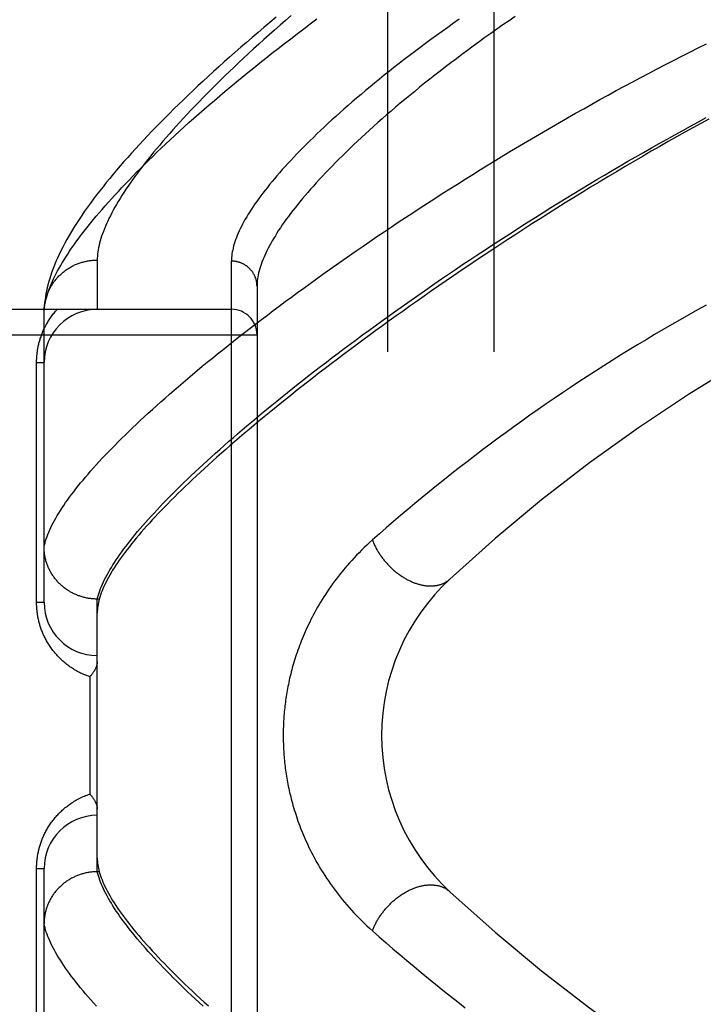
# Model space of a CAD drawing. Header units: inches. Extents: x 0 to 212, y 0 to 138.
# Tile 98 of 256: x 88.372 to 89.174, y 58.849 to 60.005. Entities that reach past the tile are written whole.
import ezdxf

# ---------------------------------------------------------------- set-up
doc = ezdxf.new("R2010")
doc.units = ezdxf.units.IN
doc.header["$LTSCALE"] = 11.6875
doc.header["$MEASUREMENT"] = 0
doc.linetypes.add('HIDDEN', pattern=[0.2, 0.1, -0.1])
doc.layers.add('RIGHTHAND_DOOR_ASSEMBLY', color=7, linetype='CONTINUOUS')
doc.layers.add('SUBPANEL', color=7, linetype='CONTINUOUS')

msp = doc.modelspace()

# ---------------------------------------------------------------- linework, layer by layer
at = {"layer": 'RIGHTHAND_DOOR_ASSEMBLY', "color": 8, "linetype": 'HIDDEN'}
for p, q in [((88.4628, 59.7225), (88.4628, 59.6647)), ((88.6203, 58.6081), (88.6203, 59.7212)), ((88.6503, 59.6919), (88.6503, 58.6375)), ((87.5583, 59.6647), (88.6203, 59.6647)), ((88.4003, 59.6613), (88.4003, 59.6637)), ((88.4003, 59.3209), (88.4003, 59.6613)), ((87.5583, 59.6347), (88.6503, 59.6347)), ((88.3915, 59.6022), (88.4003, 59.6022)), ((88.3915, 59.3209), (88.3915, 59.6022)), ((88.4628, 59.3247), (88.4616, 59.3247)), ((88.4651, 59.3247), (88.4628, 59.3247)), ((88.4628, 59.0046), (88.4628, 59.3247)), ((88.4658, 59.327), (88.4651, 59.3247)), ((88.3915, 59.3209), (88.4003, 59.3209)), ((88.454, 59.2334), (88.454, 59.0959)), ((88.3915, 59.0084), (88.4003, 59.0084)), ((88.3915, 58.7272), (88.3915, 59.0084)), ((88.4003, 58.6681), (88.4003, 59.0084)), ((88.4628, 59.0046), (88.4616, 59.0046)), ((88.4651, 59.0046), (88.4628, 59.0046))]:
    msp.add_line(p, q, dxfattribs=at)
for points in [[(88.6726, 60.0074), (88.6655, 60.0014), (88.6584, 59.9955), (88.6515, 59.9896), (88.6446, 59.9838), (88.6378, 59.978), (88.6311, 59.9722), (88.6245, 59.9664), (88.618, 59.9607), (88.6116, 59.955), (88.6053, 59.9493), (88.5991, 59.9437), (88.593, 59.9381), (88.587, 59.9325), (88.581, 59.927), (88.5752, 59.9215), (88.5694, 59.916), (88.5638, 59.9106), (88.5582, 59.9052), (88.5527, 59.8999), (88.5474, 59.8945), (88.5421, 59.8892), (88.5369, 59.884), (88.5317, 59.8788), (88.5267, 59.8736), (88.5218, 59.8684), (88.517, 59.8633), (88.5122, 59.8582), (88.5075, 59.8531), (88.503, 59.8481), (88.4985, 59.843), (88.4941, 59.8381), (88.4897, 59.8331), (88.4855, 59.8281), (88.4814, 59.8232), (88.4773, 59.8183), (88.4733, 59.8135), (88.4695, 59.8086), (88.4657, 59.8038), (88.4619, 59.799), (88.4583, 59.7942), (88.4548, 59.7894), (88.4513, 59.7846), (88.4479, 59.7798), (88.4446, 59.7749), (88.4414, 59.7701), (88.4383, 59.7654), (88.4353, 59.7606), (88.4324, 59.7559), (88.4297, 59.7513), (88.427, 59.7467), (88.4246, 59.7422), (88.4222, 59.7377), (88.42, 59.7333), (88.4179, 59.7291), (88.416, 59.7248), (88.4142, 59.7207), (88.4125, 59.7166), (88.4109, 59.7126), (88.4095, 59.7087), (88.4082, 59.7048), (88.407, 59.701), (88.4059, 59.6973), (88.4049, 59.6936), (88.404, 59.69), (88.4032, 59.6864), (88.4025, 59.6829), (88.4019, 59.6795), (88.4014, 59.6762), (88.401, 59.6729), (88.4007, 59.6697), (88.4005, 59.6666), (88.4003, 59.6637)], [(88.4003, 59.6613), (88.4004, 59.6636), (88.4006, 59.6659), (88.4009, 59.6683), (88.4013, 59.6707), (88.4018, 59.6732), (88.4024, 59.6758), (88.4031, 59.6783), (88.4038, 59.6809), (88.4046, 59.6836), (88.4056, 59.6863), (88.4066, 59.6891), (88.4077, 59.6919), (88.4089, 59.6948), (88.4102, 59.6977), (88.4115, 59.7006), (88.413, 59.7036), (88.4146, 59.7067), (88.4162, 59.7098), (88.4179, 59.7129), (88.4198, 59.7161), (88.4217, 59.7194), (88.4237, 59.7227), (88.4258, 59.726), (88.428, 59.7294), (88.4303, 59.7328), (88.4326, 59.7363), (88.4351, 59.7399), (88.4377, 59.7435), (88.4403, 59.7471), (88.4431, 59.7508), (88.4459, 59.7545), (88.4489, 59.7583), (88.4519, 59.7621), (88.455, 59.766), (88.4582, 59.7699), (88.4616, 59.7739), (88.465, 59.7779), (88.4685, 59.782), (88.4721, 59.7862), (88.4758, 59.7903), (88.4796, 59.7945), (88.4835, 59.7988), (88.4875, 59.8031), (88.4916, 59.8075), (88.4957, 59.8119), (88.5, 59.8164), (88.5044, 59.8209), (88.5089, 59.8255), (88.5135, 59.8301), (88.5182, 59.8347), (88.5229, 59.8394), (88.5278, 59.8442), (88.5328, 59.849), (88.5379, 59.8538), (88.5431, 59.8587), (88.5483, 59.8636), (88.5537, 59.8686), (88.5592, 59.8736), (88.5648, 59.8787), (88.5704, 59.8838), (88.5762, 59.8889), (88.5821, 59.8941), (88.5881, 59.8994), (88.5942, 59.9046), (88.6004, 59.9099), (88.6067, 59.9153), (88.613, 59.9207), (88.6195, 59.9261), (88.6261, 59.9316), (88.6328, 59.9371), (88.6396, 59.9426), (88.6465, 59.9482), (88.6534, 59.9538), (88.6605, 59.9595), (88.6677, 59.9651), (88.675, 59.9708), (88.6824, 59.9766), (88.6898, 59.9823), (88.6974, 59.9881), (88.7051, 59.9939), (88.7128, 59.9998), (88.7207, 60.0057)], [(88.6904, 60.0094), (88.6838, 60.0037), (88.6773, 59.998), (88.6709, 59.9924), (88.6646, 59.9868), (88.6584, 59.9813), (88.6523, 59.9758), (88.6463, 59.9703), (88.6404, 59.9649), (88.6346, 59.9595), (88.6289, 59.9542), (88.6233, 59.9489), (88.6178, 59.9437), (88.6124, 59.9385), (88.6071, 59.9333), (88.6019, 59.9282), (88.5968, 59.9232), (88.5919, 59.9181), (88.587, 59.9132), (88.5822, 59.9083), (88.5775, 59.9034), (88.5729, 59.8986), (88.5684, 59.8938), (88.564, 59.8891), (88.5597, 59.8845), (88.5555, 59.8798), (88.5514, 59.8753), (88.5474, 59.8708), (88.5435, 59.8663), (88.5397, 59.8619), (88.536, 59.8575), (88.5324, 59.8532), (88.5289, 59.849), (88.5255, 59.8447), (88.5222, 59.8406), (88.5189, 59.8365), (88.5158, 59.8324), (88.5127, 59.8284), (88.5098, 59.8245), (88.5069, 59.8206), (88.5042, 59.8167), (88.5015, 59.8129), (88.4989, 59.8092), (88.4964, 59.8055), (88.494, 59.8018), (88.4917, 59.7983), (88.4895, 59.7947), (88.4874, 59.7912), (88.4854, 59.7878), (88.4834, 59.7844), (88.4816, 59.7811), (88.4798, 59.7778), (88.4781, 59.7745), (88.4765, 59.7714), (88.475, 59.7682), (88.4736, 59.7651), (88.4723, 59.7621), (88.4711, 59.7591), (88.4699, 59.7562), (88.4688, 59.7533), (88.4679, 59.7505), (88.467, 59.7477), (88.4662, 59.7449), (88.4655, 59.7422), (88.4648, 59.7396), (88.4643, 59.737), (88.4638, 59.7345), (88.4634, 59.732), (88.4631, 59.7295), (88.4629, 59.7271), (88.4628, 59.7248), (88.4628, 59.7225)], [(88.8878, 60.0052), (88.881, 60.0004), (88.8742, 59.9956), (88.8675, 59.9908), (88.8609, 59.986), (88.8543, 59.9812), (88.8479, 59.9765), (88.8415, 59.9717), (88.8353, 59.967), (88.8291, 59.9623), (88.823, 59.9577), (88.817, 59.953), (88.8111, 59.9484), (88.8053, 59.9438), (88.7996, 59.9393), (88.794, 59.9347), (88.7884, 59.9302), (88.783, 59.9258), (88.7776, 59.9213), (88.7724, 59.9169), (88.7672, 59.9125), (88.7621, 59.9082), (88.7572, 59.9038), (88.7523, 59.8996), (88.7475, 59.8953), (88.7428, 59.8911), (88.7382, 59.8869), (88.7336, 59.8827), (88.7292, 59.8786), (88.7249, 59.8746), (88.7206, 59.8705), (88.7165, 59.8665), (88.7124, 59.8625), (88.7085, 59.8586), (88.7046, 59.8547), (88.7008, 59.8509), (88.6971, 59.8471), (88.6935, 59.8433), (88.69, 59.8395), (88.6866, 59.8359), (88.6832, 59.8322), (88.68, 59.8286), (88.6768, 59.825), (88.6737, 59.8215), (88.6708, 59.818), (88.6679, 59.8145), (88.6651, 59.8111), (88.6624, 59.8077), (88.6597, 59.8044), (88.6572, 59.8011), (88.6547, 59.7978), (88.6524, 59.7946), (88.6501, 59.7914), (88.6479, 59.7883), (88.6458, 59.7852), (88.6438, 59.7822), (88.6418, 59.7792), (88.64, 59.7762), (88.6382, 59.7733), (88.6365, 59.7704), (88.6349, 59.7676), (88.6334, 59.7648), (88.632, 59.762), (88.6306, 59.7593), (88.6294, 59.7566), (88.6282, 59.754), (88.6271, 59.7514), (88.6261, 59.7488), (88.6251, 59.7463), (88.6243, 59.7438), (88.6235, 59.7414), (88.6228, 59.739), (88.6222, 59.7366), (88.6217, 59.7343), (88.6213, 59.732), (88.6209, 59.7298), (88.6206, 59.7276), (88.6204, 59.7254), (88.6203, 59.7233), (88.6203, 59.7212)], [(88.9534, 60.0083), (88.9462, 60.0033), (88.939, 59.9984), (88.9319, 59.9934), (88.9248, 59.9884), (88.9179, 59.9835), (88.911, 59.9785), (88.9042, 59.9736), (88.8975, 59.9686), (88.8909, 59.9637), (88.8844, 59.9588), (88.878, 59.954), (88.8716, 59.9491), (88.8653, 59.9443), (88.8592, 59.9395), (88.8531, 59.9347), (88.8471, 59.9299), (88.8412, 59.9252), (88.8354, 59.9205), (88.8297, 59.9158), (88.824, 59.9111), (88.8185, 59.9065), (88.813, 59.9019), (88.8077, 59.8973), (88.8024, 59.8928), (88.7972, 59.8883), (88.7922, 59.8838), (88.7872, 59.8793), (88.7823, 59.8749), (88.7775, 59.8705), (88.7728, 59.8662), (88.7682, 59.8619), (88.7636, 59.8576), (88.7592, 59.8534), (88.7549, 59.8492), (88.7506, 59.845), (88.7465, 59.8409), (88.7424, 59.8368), (88.7384, 59.8328), (88.7345, 59.8288), (88.7307, 59.8248), (88.727, 59.8209), (88.7234, 59.817), (88.7199, 59.8132), (88.7165, 59.8094), (88.7132, 59.8056), (88.7099, 59.8019), (88.7067, 59.7982), (88.7037, 59.7946), (88.7007, 59.791), (88.6978, 59.7874), (88.695, 59.7839), (88.6923, 59.7805), (88.6897, 59.777), (88.6871, 59.7736), (88.6847, 59.7703), (88.6823, 59.767), (88.68, 59.7637), (88.6778, 59.7605), (88.6757, 59.7574), (88.6737, 59.7542), (88.6718, 59.7511), (88.6699, 59.7481), (88.6682, 59.7451), (88.6665, 59.7421), (88.6649, 59.7392), (88.6634, 59.7364), (88.6619, 59.7335), (88.6606, 59.7307), (88.6593, 59.728), (88.6582, 59.7253), (88.6571, 59.7226), (88.6561, 59.72), (88.6551, 59.7174), (88.6543, 59.7149), (88.6535, 59.7124), (88.6528, 59.71), (88.6522, 59.7075), (88.6517, 59.7052), (88.6513, 59.7029), (88.6509, 59.7006), (88.6506, 59.6983), (88.6504, 59.6961), (88.6503, 59.694), (88.6503, 59.6919)], [(88.4003, 59.3859), (88.4008, 59.3882), (88.4014, 59.3906), (88.4021, 59.393), (88.4029, 59.3955), (88.4038, 59.398), (88.4048, 59.4006), (88.4058, 59.4032), (88.407, 59.4058), (88.4082, 59.4085), (88.4095, 59.4112), (88.411, 59.414), (88.4125, 59.4168), (88.4141, 59.4197), (88.4158, 59.4226), (88.4176, 59.4255), (88.4194, 59.4285), (88.4214, 59.4316), (88.4234, 59.4346), (88.4256, 59.4378), (88.4278, 59.4409), (88.4301, 59.4441), (88.4326, 59.4474), (88.4351, 59.4507), (88.4377, 59.454), (88.4404, 59.4574), (88.4431, 59.4609), (88.446, 59.4643), (88.449, 59.4679), (88.452, 59.4714), (88.4552, 59.475), (88.4584, 59.4787), (88.4617, 59.4824), (88.4651, 59.4861), (88.4686, 59.4899), (88.4722, 59.4937), (88.4759, 59.4976), (88.4797, 59.5015), (88.4836, 59.5054), (88.4876, 59.5094), (88.4916, 59.5134), (88.4958, 59.5175), (88.5, 59.5216), (88.5043, 59.5258), (88.5088, 59.53), (88.5133, 59.5342), (88.5179, 59.5385), (88.5226, 59.5428), (88.5274, 59.5472), (88.5322, 59.5516), (88.5372, 59.556), (88.5423, 59.5605), (88.5474, 59.5651), (88.5527, 59.5696), (88.558, 59.5742), (88.5634, 59.5789), (88.5689, 59.5835), (88.5745, 59.5883), (88.5802, 59.593), (88.586, 59.5978), (88.5919, 59.6026), (88.5979, 59.6075), (88.6039, 59.6124), (88.6101, 59.6173), (88.6163, 59.6223), (88.6226, 59.6273), (88.629, 59.6323), (88.6355, 59.6374), (88.6421, 59.6425), (88.6488, 59.6476), (88.6555, 59.6528), (88.6624, 59.658), (88.6693, 59.6632), (88.6763, 59.6685), (88.6834, 59.6737), (88.6906, 59.679), (88.6978, 59.6844), (88.7052, 59.6897), (88.7126, 59.6951), (88.7201, 59.7005), (88.7277, 59.7059), (88.7353, 59.7114), (88.7431, 59.7168), (88.7509, 59.7223), (88.7588, 59.7278), (88.7667, 59.7334), (88.7748, 59.7389), (88.7829, 59.7444), (88.7911, 59.75), (88.7994, 59.7556), (88.8077, 59.7612), (88.8161, 59.7668), (88.8245, 59.7724), (88.8331, 59.778), (88.8417, 59.7836), (88.8503, 59.7892), (88.859, 59.7949), (88.8678, 59.8005), (88.8766, 59.8061), (88.8855, 59.8117), (88.8945, 59.8174), (88.9035, 59.823), (88.9125, 59.8286), (88.9216, 59.8342), (88.9308, 59.8398), (88.94, 59.8454), (88.9492, 59.8509), (88.9584, 59.8565), (88.9678, 59.862), (88.9771, 59.8675), (88.9865, 59.873), (88.9959, 59.8785), (89.0053, 59.8839), (89.0148, 59.8893), (89.0243, 59.8947), (89.0338, 59.9001), (89.0434, 59.9055), (89.0529, 59.9108), (89.0625, 59.916), (89.0721, 59.9213), (89.0817, 59.9265), (89.0913, 59.9316), (89.1009, 59.9367), (89.1105, 59.9418), (89.1201, 59.9469), (89.1298, 59.9519), (89.1394, 59.9568), (89.149, 59.9617), (89.1586, 59.9666), (89.1682, 59.9714), (89.1778, 59.9761)], [(88.4628, 59.3247), (88.4634, 59.3271), (88.4641, 59.3295), (88.4648, 59.3319), (88.4657, 59.3344), (88.4667, 59.3369), (88.4677, 59.3395), (88.4689, 59.3422), (88.4701, 59.3448), (88.4714, 59.3475), (88.4728, 59.3503), (88.4743, 59.3531), (88.4759, 59.3559), (88.4775, 59.3588), (88.4793, 59.3617), (88.4811, 59.3647), (88.4831, 59.3677), (88.4851, 59.3708), (88.4872, 59.3739), (88.4894, 59.377), (88.4917, 59.3802), (88.494, 59.3835), (88.4965, 59.3867), (88.499, 59.39), (88.5017, 59.3934), (88.5044, 59.3968), (88.5072, 59.4003), (88.5101, 59.4038), (88.5131, 59.4073), (88.5162, 59.4109), (88.5194, 59.4145), (88.5226, 59.4182), (88.526, 59.4219), (88.5294, 59.4256), (88.533, 59.4294), (88.5366, 59.4333), (88.5403, 59.4371), (88.5441, 59.4411), (88.548, 59.445), (88.5519, 59.449), (88.556, 59.4531), (88.5601, 59.4572), (88.5644, 59.4613), (88.5687, 59.4655), (88.5731, 59.4697), (88.5776, 59.4739), (88.5822, 59.4782), (88.5869, 59.4825), (88.5916, 59.4869), (88.5965, 59.4913), (88.6014, 59.4958), (88.6065, 59.5003), (88.6116, 59.5048), (88.6168, 59.5094), (88.6221, 59.514), (88.6274, 59.5186), (88.6329, 59.5233), (88.6385, 59.528), (88.6441, 59.5328), (88.6498, 59.5375), (88.6556, 59.5424), (88.6615, 59.5472), (88.6675, 59.5521), (88.6735, 59.557), (88.6797, 59.562), (88.6859, 59.567), (88.6922, 59.572), (88.6986, 59.5771), (88.7051, 59.5822), (88.7116, 59.5873), (88.7183, 59.5924), (88.725, 59.5976), (88.7318, 59.6028), (88.7387, 59.6081), (88.7456, 59.6133), (88.7527, 59.6186), (88.7598, 59.6239), (88.767, 59.6292), (88.7742, 59.6346), (88.7816, 59.64), (88.789, 59.6454), (88.7965, 59.6508), (88.8041, 59.6563), (88.8117, 59.6617), (88.8194, 59.6672), (88.8272, 59.6727), (88.835, 59.6782), (88.8429, 59.6837), (88.8509, 59.6893), (88.8589, 59.6948), (88.867, 59.7004), (88.8752, 59.7059), (88.8834, 59.7115), (88.8917, 59.7171), (88.9001, 59.7227), (88.9085, 59.7283), (88.9169, 59.7338), (88.9254, 59.7394), (88.934, 59.745), (88.9426, 59.7506), (88.9513, 59.7562), (88.96, 59.7618), (88.9688, 59.7673), (88.9776, 59.7729), (88.9864, 59.7785), (88.9953, 59.784), (89.0042, 59.7895), (89.0131, 59.795), (89.0221, 59.8005), (89.0311, 59.806), (89.0402, 59.8114), (89.0492, 59.8169), (89.0583, 59.8223), (89.0674, 59.8277), (89.0766, 59.833), (89.0857, 59.8384), (89.0949, 59.8437), (89.1041, 59.8489), (89.1133, 59.8542), (89.1225, 59.8594), (89.1317, 59.8645), (89.1409, 59.8696), (89.1501, 59.8747), (89.1593, 59.8798), (89.1685, 59.8848), (89.1777, 59.8897)], [(89.1808, 59.888), (89.1715, 59.8829), (89.1621, 59.8778), (89.1526, 59.8725), (89.1429, 59.867), (89.1331, 59.8615), (89.1232, 59.8558), (89.1131, 59.8501), (89.103, 59.8442), (89.0928, 59.8383), (89.0826, 59.8323), (89.0723, 59.8262), (89.0621, 59.8201), (89.052, 59.814), (89.0419, 59.8079), (89.0319, 59.8017), (89.0219, 59.7956), (89.012, 59.7895), (89.0022, 59.7833), (88.9924, 59.7772), (88.9827, 59.771), (88.9731, 59.7649), (88.9635, 59.7588), (88.9541, 59.7526), (88.9447, 59.7465), (88.9353, 59.7404), (88.9261, 59.7343), (88.9169, 59.7283), (88.9079, 59.7222), (88.8989, 59.7161), (88.8899, 59.7101), (88.8811, 59.7041), (88.8724, 59.6981), (88.8637, 59.6922), (88.8551, 59.6862), (88.8467, 59.6803), (88.8383, 59.6744), (88.83, 59.6686), (88.8218, 59.6627), (88.8136, 59.6569), (88.8056, 59.6512), (88.7977, 59.6454), (88.7898, 59.6397), (88.7821, 59.6341), (88.7744, 59.6284), (88.7668, 59.6228), (88.7594, 59.6172), (88.752, 59.6117), (88.7447, 59.6062), (88.7375, 59.6008), (88.7304, 59.5954), (88.7234, 59.59), (88.7165, 59.5846), (88.7097, 59.5793), (88.703, 59.5741), (88.6963, 59.5689), (88.6898, 59.5637), (88.6834, 59.5585), (88.677, 59.5534), (88.6708, 59.5484), (88.6647, 59.5434), (88.6586, 59.5384), (88.6526, 59.5335), (88.6468, 59.5286), (88.641, 59.5238), (88.6353, 59.519), (88.6298, 59.5142), (88.6243, 59.5095), (88.6189, 59.5049), (88.6136, 59.5003), (88.6084, 59.4957), (88.6033, 59.4912), (88.5983, 59.4867), (88.5934, 59.4822), (88.5885, 59.4779), (88.5838, 59.4735), (88.5792, 59.4692), (88.5746, 59.465), (88.5702, 59.4608), (88.5658, 59.4566), (88.5615, 59.4525), (88.5574, 59.4484), (88.5533, 59.4444), (88.5493, 59.4404), (88.5454, 59.4365), (88.5416, 59.4326), (88.5379, 59.4287), (88.5343, 59.4249), (88.5307, 59.4212), (88.5273, 59.4175), (88.5239, 59.4138), (88.5207, 59.4102), (88.5175, 59.4066), (88.5144, 59.4031), (88.5115, 59.3996), (88.5086, 59.3962), (88.5058, 59.3928), (88.5031, 59.3894), (88.5004, 59.3861), (88.4979, 59.3829), (88.4954, 59.3797), (88.4931, 59.3765), (88.4908, 59.3734), (88.4886, 59.3703), (88.4866, 59.3673), (88.4846, 59.3643), (88.4826, 59.3613), (88.4808, 59.3584), (88.4791, 59.3556), (88.4774, 59.3528), (88.4759, 59.35), (88.4744, 59.3473), (88.473, 59.3446), (88.4717, 59.3419), (88.4705, 59.3394), (88.4694, 59.3368), (88.4684, 59.3343), (88.4674, 59.3318), (88.4666, 59.3294), (88.4658, 59.327)], [(88.4003, 59.6646), (88.4004, 59.6658), (88.4005, 59.6669), (88.4006, 59.668), (88.4008, 59.6691), (88.4009, 59.6702), (88.4011, 59.6713), (88.4013, 59.6724), (88.4015, 59.6735), (88.4017, 59.6746), (88.402, 59.6757), (88.4023, 59.6768), (88.4026, 59.6778), (88.4029, 59.6789), (88.4032, 59.68), (88.4036, 59.681), (88.404, 59.6821), (88.4044, 59.6831), (88.4048, 59.6842), (88.4052, 59.6852), (88.4057, 59.6862), (88.4062, 59.6873), (88.4067, 59.6883), (88.4072, 59.6893), (88.4077, 59.6903), (88.4082, 59.6912), (88.4088, 59.6922), (88.4094, 59.6932), (88.41, 59.6941), (88.4106, 59.6951), (88.4113, 59.696), (88.4119, 59.6969), (88.4126, 59.6978), (88.4133, 59.6987), (88.414, 59.6996), (88.4147, 59.7004), (88.4154, 59.7013), (88.4162, 59.7021), (88.417, 59.703), (88.4178, 59.7038), (88.4186, 59.7046), (88.4194, 59.7053), (88.4202, 59.7061), (88.421, 59.7069), (88.4219, 59.7076), (88.4228, 59.7083), (88.4237, 59.709), (88.4246, 59.7097), (88.4255, 59.7104), (88.4264, 59.7111), (88.4273, 59.7117), (88.4283, 59.7123), (88.4292, 59.7129), (88.4302, 59.7135), (88.4312, 59.7141), (88.4322, 59.7147), (88.4332, 59.7152), (88.4342, 59.7157), (88.4352, 59.7162), (88.4362, 59.7167), (88.4373, 59.7172), (88.4383, 59.7176), (88.4394, 59.718), (88.4404, 59.7184), (88.4415, 59.7188), (88.4426, 59.7192), (88.4437, 59.7196), (88.4447, 59.7199), (88.4458, 59.7202), (88.4469, 59.7205), (88.448, 59.7208), (88.4492, 59.721), (88.4503, 59.7213), (88.4514, 59.7215), (88.4525, 59.7217), (88.4536, 59.7218), (88.4548, 59.722), (88.4559, 59.7221), (88.4571, 59.7222), (88.4582, 59.7223), (88.4593, 59.7224), (88.4605, 59.7224), (88.4616, 59.7225), (88.4628, 59.7225)], [(88.6503, 59.6919), (88.6502, 59.6925), (88.6502, 59.6931), (88.6502, 59.6938), (88.6501, 59.6944), (88.6501, 59.6951), (88.65, 59.6957), (88.6499, 59.6963), (88.6498, 59.697), (88.6497, 59.6976), (88.6495, 59.6982), (88.6494, 59.6988), (88.6492, 59.6995), (88.6491, 59.7001), (88.6489, 59.7007), (88.6487, 59.7013), (88.6484, 59.7019), (88.6482, 59.7025), (88.648, 59.7031), (88.6477, 59.7037), (88.6474, 59.7043), (88.6472, 59.7049), (88.6469, 59.7054), (88.6466, 59.706), (88.6462, 59.7065), (88.6459, 59.7071), (88.6456, 59.7076), (88.6452, 59.7082), (88.6448, 59.7087), (88.6444, 59.7092), (88.6441, 59.7097), (88.6436, 59.7102), (88.6432, 59.7107), (88.6428, 59.7112), (88.6424, 59.7117), (88.6419, 59.7122), (88.6415, 59.7126), (88.641, 59.7131), (88.6405, 59.7135), (88.64, 59.7139), (88.6395, 59.7144), (88.639, 59.7148), (88.6385, 59.7152), (88.638, 59.7156), (88.6375, 59.7159), (88.6369, 59.7163), (88.6364, 59.7166), (88.6358, 59.717), (88.6353, 59.7173), (88.6347, 59.7176), (88.6341, 59.7179), (88.6335, 59.7182), (88.6329, 59.7185), (88.6323, 59.7188), (88.6317, 59.719), (88.6311, 59.7192), (88.6305, 59.7195), (88.6299, 59.7197), (88.6293, 59.7199), (88.6286, 59.7201), (88.628, 59.7202), (88.6274, 59.7204), (88.6267, 59.7205), (88.6261, 59.7207), (88.6255, 59.7208), (88.6248, 59.7209), (88.6242, 59.721), (88.6235, 59.7211), (88.6229, 59.7211), (88.6222, 59.7212), (88.6216, 59.7212), (88.6209, 59.7212), (88.6203, 59.7212)], [(89.1775, 59.6695), (89.1674, 59.6639), (89.1573, 59.6582), (89.1472, 59.6525), (89.1371, 59.6467), (89.127, 59.6409), (89.117, 59.635), (89.107, 59.629), (89.097, 59.623), (89.0871, 59.617), (89.0772, 59.6108), (89.0673, 59.6047), (89.0575, 59.5985), (89.0477, 59.5922), (89.0379, 59.5859), (89.0282, 59.5795), (89.0185, 59.5731), (89.0088, 59.5666), (88.9992, 59.5601), (88.9897, 59.5536), (88.9802, 59.547), (88.9707, 59.5403), (88.9613, 59.5336), (88.9519, 59.5269), (88.9426, 59.5202), (88.9333, 59.5134), (88.9241, 59.5065), (88.915, 59.4997), (88.9059, 59.4928), (88.8969, 59.4859), (88.888, 59.4789), (88.8791, 59.472), (88.8703, 59.465), (88.8615, 59.458), (88.8528, 59.4509), (88.8442, 59.4439), (88.8357, 59.4368), (88.8272, 59.4298), (88.8188, 59.4226), (88.8104, 59.4155), (88.8021, 59.4083), (88.7939, 59.4011), (88.7858, 59.394)], [(88.3915, 59.6022), (88.3915, 59.6032), (88.3915, 59.6043), (88.3915, 59.6054), (88.3916, 59.6064), (88.3916, 59.6075), (88.3917, 59.6085), (88.3918, 59.6096), (88.3919, 59.6107), (88.392, 59.6117), (88.3921, 59.6128), (88.3922, 59.6139), (88.3924, 59.615), (88.3925, 59.6161), (88.3927, 59.6171), (88.3929, 59.6182), (88.3931, 59.6193), (88.3933, 59.6204), (88.3935, 59.6215), (88.3938, 59.6226), (88.394, 59.6237), (88.3943, 59.6249), (88.3946, 59.626), (88.3949, 59.6271), (88.3952, 59.6282), (88.3956, 59.6294), (88.3959, 59.6305), (88.3963, 59.6317), (88.3967, 59.6328), (88.3971, 59.634), (88.3975, 59.6351), (88.398, 59.6363), (88.3984, 59.6374), (88.3989, 59.6386), (88.3994, 59.6397), (88.4, 59.6409), (88.4005, 59.6421), (88.4011, 59.6432), (88.4017, 59.6444), (88.4023, 59.6455), (88.4029, 59.6467), (88.4035, 59.6478), (88.4042, 59.649), (88.4049, 59.6501), (88.4056, 59.6513), (88.4063, 59.6524), (88.407, 59.6536), (88.4078, 59.6547), (88.4086, 59.6558), (88.4094, 59.6569), (88.4103, 59.6581), (88.4111, 59.6592), (88.412, 59.6603), (88.4129, 59.6614), (88.4138, 59.6625), (88.4148, 59.6636), (88.4158, 59.6647)], [(88.7858, 59.394), (88.7825, 59.391), (88.7793, 59.3881), (88.7762, 59.3851), (88.7731, 59.3821), (88.7701, 59.3791), (88.7672, 59.3761), (88.7643, 59.3731), (88.7615, 59.37), (88.7587, 59.367), (88.756, 59.3639), (88.7534, 59.3608), (88.7509, 59.3578), (88.7484, 59.3547), (88.7459, 59.3516), (88.7436, 59.3485), (88.7413, 59.3455), (88.739, 59.3424), (88.7368, 59.3393), (88.7347, 59.3363), (88.7326, 59.3332), (88.7306, 59.3302), (88.7287, 59.3272), (88.7268, 59.3242), (88.7249, 59.3212), (88.7232, 59.3182), (88.7214, 59.3152), (88.7198, 59.3123), (88.7181, 59.3093), (88.7166, 59.3064), (88.715, 59.3035), (88.7136, 59.3006), (88.7121, 59.2977), (88.7107, 59.2949), (88.7094, 59.292), (88.7081, 59.2892), (88.7068, 59.2864), (88.7056, 59.2836), (88.7045, 59.2809), (88.7033, 59.2781), (88.7022, 59.2754), (88.7012, 59.2727), (88.7001, 59.27), (88.6992, 59.2673), (88.6982, 59.2647), (88.6973, 59.262), (88.6964, 59.2594), (88.6956, 59.2568), (88.6947, 59.2542), (88.6939, 59.2517), (88.6932, 59.2491), (88.6924, 59.2466), (88.6917, 59.2441), (88.6911, 59.2415), (88.6904, 59.2391), (88.6898, 59.2366), (88.6892, 59.2341), (88.6886, 59.2317), (88.6881, 59.2293), (88.6876, 59.2269), (88.6871, 59.2245), (88.6866, 59.2221), (88.6861, 59.2198), (88.6857, 59.2175), (88.6853, 59.2151), (88.6849, 59.2128), (88.6846, 59.2105), (88.6842, 59.2082), (88.6839, 59.2059), (88.6836, 59.2037), (88.6833, 59.2014), (88.683, 59.1992), (88.6828, 59.1969), (88.6825, 59.1947), (88.6823, 59.1925), (88.6821, 59.1902), (88.6819, 59.188), (88.6818, 59.1858), (88.6816, 59.1836), (88.6815, 59.1814), (88.6814, 59.1792), (88.6813, 59.177), (88.6812, 59.1748), (88.6811, 59.1726), (88.6811, 59.1704), (88.681, 59.1683), (88.681, 59.1661), (88.681, 59.1639), (88.681, 59.1617), (88.6811, 59.1595), (88.6811, 59.1573), (88.6812, 59.1551), (88.6813, 59.1529), (88.6813, 59.1507), (88.6815, 59.1485), (88.6816, 59.1463), (88.6817, 59.1441), (88.6819, 59.1418), (88.6821, 59.1396), (88.6823, 59.1374), (88.6825, 59.1351), (88.6827, 59.1329), (88.683, 59.1306), (88.6832, 59.1283), (88.6835, 59.1261), (88.6838, 59.1238), (88.6842, 59.1215), (88.6845, 59.1191), (88.6849, 59.1168), (88.6853, 59.1145), (88.6857, 59.1121), (88.6861, 59.1097), (88.6866, 59.1074), (88.687, 59.105), (88.6875, 59.1025), (88.6881, 59.1001), (88.6886, 59.0976), (88.6892, 59.0952), (88.6898, 59.0927), (88.6904, 59.0902), (88.6911, 59.0876), (88.6918, 59.0851), (88.6925, 59.0825), (88.6933, 59.0799), (88.694, 59.0773), (88.6949, 59.0747), (88.6957, 59.0721), (88.6966, 59.0694), (88.6975, 59.0667), (88.6984, 59.0641), (88.6994, 59.0614), (88.7004, 59.0586), (88.7015, 59.0559), (88.7026, 59.0531), (88.7037, 59.0503), (88.7048, 59.0475), (88.7061, 59.0447), (88.7073, 59.0419), (88.7086, 59.039), (88.71, 59.0361), (88.7113, 59.0332), (88.7128, 59.0303), (88.7143, 59.0273), (88.7158, 59.0244), (88.7174, 59.0214), (88.719, 59.0184), (88.7207, 59.0154), (88.7224, 59.0124), (88.7242, 59.0093), (88.7261, 59.0063), (88.728, 59.0032), (88.73, 59.0001), (88.732, 58.9971), (88.7341, 58.9939), (88.7362, 58.9908), (88.7384, 58.9877), (88.7407, 58.9846), (88.7431, 58.9815), (88.7455, 58.9783), (88.7479, 58.9752), (88.7504, 58.9721), (88.753, 58.969), (88.7557, 58.9658), (88.7584, 58.9627), (88.7612, 58.9596), (88.764, 58.9565), (88.767, 58.9534), (88.7699, 58.9504), (88.773, 58.9473), (88.7761, 58.9443), (88.7792, 58.9413), (88.7825, 58.9383), (88.7858, 58.9354)], [(88.7858, 59.394), (88.7861, 59.393), (88.7865, 59.392), (88.7869, 59.391), (88.7874, 59.39), (88.7878, 59.389), (88.7883, 59.3881), (88.7887, 59.3871), (88.7892, 59.3861), (88.7897, 59.3851), (88.7902, 59.3841), (88.7907, 59.3832), (88.7913, 59.3822), (88.7918, 59.3812), (88.7924, 59.3803), (88.793, 59.3793), (88.7936, 59.3784), (88.7942, 59.3774), (88.7948, 59.3765), (88.7955, 59.3756), (88.7961, 59.3746), (88.7968, 59.3737), (88.7975, 59.3728), (88.7982, 59.3719), (88.7989, 59.371), (88.7996, 59.3701), (88.8003, 59.3692), (88.801, 59.3684), (88.8018, 59.3675), (88.8026, 59.3666), (88.8033, 59.3658), (88.8041, 59.365), (88.8049, 59.3641), (88.8057, 59.3633), (88.8065, 59.3625), (88.8073, 59.3617), (88.8082, 59.3609), (88.809, 59.3601), (88.8098, 59.3594), (88.8107, 59.3586), (88.8115, 59.3579), (88.8124, 59.3572), (88.8133, 59.3564), (88.8142, 59.3557), (88.8151, 59.355), (88.816, 59.3544), (88.8169, 59.3537), (88.8178, 59.3531), (88.8187, 59.3524), (88.8196, 59.3518), (88.8205, 59.3512), (88.8215, 59.3506), (88.8224, 59.35), (88.8233, 59.3494), (88.8243, 59.3489), (88.8252, 59.3484), (88.8262, 59.3478), (88.8271, 59.3473), (88.8281, 59.3468), (88.829, 59.3464), (88.83, 59.3459), (88.8309, 59.3455), (88.8319, 59.345), (88.8329, 59.3446), (88.8338, 59.3443), (88.8348, 59.3439), (88.8357, 59.3435), (88.8367, 59.3432), (88.8376, 59.3429), (88.8386, 59.3425), (88.8396, 59.3423), (88.8405, 59.342), (88.8415, 59.3417), (88.8424, 59.3415), (88.8434, 59.3413), (88.8443, 59.3411), (88.8452, 59.3409), (88.8462, 59.3407), (88.8471, 59.3406), (88.848, 59.3404), (88.849, 59.3403), (88.8499, 59.3402), (88.8508, 59.3402), (88.8517, 59.3401), (88.8526, 59.3401), (88.8535, 59.34), (88.8544, 59.34), (88.8553, 59.34), (88.8562, 59.3401), (88.857, 59.3401), (88.8579, 59.3402), (88.8587, 59.3403), (88.8596, 59.3404), (88.8604, 59.3405), (88.8612, 59.3406), (88.8621, 59.3408), (88.8629, 59.341), (88.8637, 59.3412), (88.8645, 59.3414), (88.8652, 59.3416), (88.866, 59.3419), (88.8668, 59.3421), (88.8675, 59.3424), (88.8682, 59.3427), (88.869, 59.343), (88.8697, 59.3434), (88.8704, 59.3437), (88.8711, 59.3441), (88.8717, 59.3445), (88.8724, 59.3449), (88.8731, 59.3453), (88.8737, 59.3457), (88.8743, 59.3462), (88.8749, 59.3466), (88.8755, 59.3471), (88.8761, 59.3476), (88.8767, 59.3481)], [(88.4616, 59.3247), (88.4605, 59.3247), (88.4594, 59.3248), (88.4582, 59.3249), (88.4571, 59.3249), (88.456, 59.3251), (88.4549, 59.3252), (88.4537, 59.3253), (88.4526, 59.3255), (88.4515, 59.3257), (88.4504, 59.3259), (88.4493, 59.3261), (88.4482, 59.3264), (88.4471, 59.3266), (88.446, 59.3269), (88.4449, 59.3272), (88.4439, 59.3276), (88.4428, 59.3279), (88.4417, 59.3283), (88.4407, 59.3286), (88.4396, 59.329), (88.4386, 59.3295), (88.4375, 59.3299), (88.4365, 59.3304), (88.4355, 59.3308), (88.4345, 59.3313), (88.4335, 59.3318), (88.4325, 59.3324), (88.4315, 59.3329), (88.4305, 59.3335), (88.4296, 59.334), (88.4286, 59.3346), (88.4277, 59.3352), (88.4267, 59.3359), (88.4258, 59.3365), (88.4249, 59.3372), (88.424, 59.3379), (88.4231, 59.3386), (88.4223, 59.3393), (88.4214, 59.34), (88.4206, 59.3407), (88.4198, 59.3415), (88.419, 59.3422), (88.4182, 59.343), (88.4174, 59.3438), (88.4166, 59.3446), (88.4158, 59.3454), (88.4151, 59.3463), (88.4144, 59.3471), (88.4137, 59.348), (88.413, 59.3489), (88.4123, 59.3498), (88.4117, 59.3506), (88.411, 59.3516), (88.4104, 59.3525), (88.4098, 59.3534), (88.4092, 59.3543), (88.4086, 59.3553), (88.4081, 59.3563), (88.4075, 59.3572), (88.407, 59.3582), (88.4065, 59.3592), (88.406, 59.3602), (88.4056, 59.3612), (88.4051, 59.3622), (88.4047, 59.3632), (88.4043, 59.3643), (88.4039, 59.3653), (88.4035, 59.3664), (88.4032, 59.3674), (88.4028, 59.3685), (88.4025, 59.3695), (88.4022, 59.3706), (88.402, 59.3717), (88.4017, 59.3727), (88.4015, 59.3738), (88.4013, 59.3749), (88.4011, 59.376), (88.4009, 59.3771), (88.4007, 59.3782), (88.4006, 59.3793), (88.4005, 59.3804), (88.4004, 59.3815), (88.4003, 59.3826), (88.4003, 59.3837), (88.4003, 59.3848), (88.4003, 59.3859)], [(88.4651, 59.3247), (88.4646, 59.3226), (88.4641, 59.3205), (88.4637, 59.3184), (88.4633, 59.3164), (88.4631, 59.3144), (88.4629, 59.3125), (88.4628, 59.3106), (88.4628, 59.3087)], [(88.454, 59.2334), (88.4524, 59.234), (88.4508, 59.2346), (88.4492, 59.2352), (88.4477, 59.2358), (88.4461, 59.2365), (88.4446, 59.2372), (88.4432, 59.2379), (88.4417, 59.2386), (88.4402, 59.2394), (88.4388, 59.2402), (88.4374, 59.241), (88.436, 59.2418), (88.4347, 59.2426), (88.4333, 59.2435), (88.432, 59.2444), (88.4307, 59.2453), (88.4295, 59.2462), (88.4282, 59.2471), (88.427, 59.248), (88.4258, 59.249), (88.4246, 59.2499), (88.4235, 59.2509), (88.4224, 59.2519), (88.4213, 59.2529), (88.4202, 59.2539), (88.4191, 59.2549), (88.4181, 59.256), (88.4171, 59.257), (88.4161, 59.2581), (88.4151, 59.2591), (88.4142, 59.2602), (88.4133, 59.2613), (88.4124, 59.2623), (88.4115, 59.2634), (88.4106, 59.2645), (88.4098, 59.2656), (88.409, 59.2667), (88.4082, 59.2678), (88.4074, 59.2689), (88.4067, 59.2701), (88.406, 59.2712), (88.4053, 59.2723), (88.4046, 59.2734), (88.4039, 59.2746), (88.4033, 59.2757), (88.4027, 59.2768), (88.4021, 59.2779), (88.4015, 59.2791), (88.4009, 59.2802), (88.4003, 59.2814), (88.3998, 59.2825), (88.3993, 59.2836), (88.3988, 59.2848), (88.3983, 59.2859), (88.3979, 59.2871), (88.3974, 59.2882), (88.397, 59.2893), (88.3966, 59.2905), (88.3962, 59.2916), (88.3959, 59.2927), (88.3955, 59.2938), (88.3952, 59.295), (88.3949, 59.2961), (88.3946, 59.2972), (88.3943, 59.2983), (88.394, 59.2994), (88.3938, 59.3005), (88.3935, 59.3016), (88.3933, 59.3027), (88.3931, 59.3037), (88.3929, 59.3048), (88.3927, 59.3059), (88.3925, 59.307), (88.3924, 59.3081), (88.3922, 59.3091), (88.3921, 59.3102), (88.392, 59.3113), (88.3919, 59.3124), (88.3918, 59.3134), (88.3917, 59.3145), (88.3916, 59.3155), (88.3916, 59.3166), (88.3915, 59.3177), (88.3915, 59.3188), (88.3915, 59.3198), (88.3915, 59.3209)], [(88.4628, 59.251), (88.4627, 59.2506), (88.4627, 59.2502), (88.4627, 59.2498), (88.4626, 59.2494), (88.4626, 59.2489), (88.4625, 59.2485), (88.4624, 59.248), (88.4623, 59.2475), (88.4622, 59.2471), (88.462, 59.2466), (88.4619, 59.2461), (88.4617, 59.2456), (88.4615, 59.2451), (88.4613, 59.2445), (88.4611, 59.244), (88.4608, 59.2435), (88.4606, 59.243), (88.4603, 59.2424), (88.46, 59.2419), (88.4597, 59.2413), (88.4594, 59.2408), (88.4591, 59.2402), (88.4587, 59.2396), (88.4584, 59.2391), (88.458, 59.2385), (88.4576, 59.238), (88.4572, 59.2374), (88.4568, 59.2368), (88.4563, 59.2362), (88.4559, 59.2357), (88.4554, 59.2351), (88.4549, 59.2345), (88.4545, 59.234), (88.454, 59.2334)], [(88.3915, 59.0084), (88.3915, 59.0095), (88.3915, 59.0106), (88.3915, 59.0116), (88.3916, 59.0127), (88.3916, 59.0138), (88.3917, 59.0149), (88.3918, 59.0159), (88.3919, 59.017), (88.392, 59.0181), (88.3921, 59.0192), (88.3922, 59.0203), (88.3924, 59.0214), (88.3925, 59.0225), (88.3927, 59.0236), (88.3929, 59.0247), (88.3931, 59.0258), (88.3933, 59.0269), (88.3936, 59.028), (88.3938, 59.0291), (88.3941, 59.0302), (88.3944, 59.0314), (88.3947, 59.0325), (88.395, 59.0336), (88.3953, 59.0348), (88.3956, 59.0359), (88.396, 59.0371), (88.3964, 59.0382), (88.3968, 59.0394), (88.3972, 59.0406), (88.3977, 59.0417), (88.3981, 59.0429), (88.3986, 59.0441), (88.3991, 59.0453), (88.3996, 59.0464), (88.4002, 59.0476), (88.4007, 59.0488), (88.4013, 59.0499), (88.4019, 59.0511), (88.4025, 59.0523), (88.4032, 59.0534), (88.4038, 59.0546), (88.4045, 59.0558), (88.4052, 59.0569), (88.4059, 59.0581), (88.4067, 59.0592), (88.4074, 59.0604), (88.4082, 59.0615), (88.409, 59.0627), (88.4099, 59.0638), (88.4107, 59.0649), (88.4116, 59.066), (88.4125, 59.0672), (88.4134, 59.0683), (88.4144, 59.0694), (88.4154, 59.0705), (88.4164, 59.0716), (88.4174, 59.0726), (88.4184, 59.0737), (88.4195, 59.0748), (88.4206, 59.0758), (88.4217, 59.0769), (88.4229, 59.0779), (88.424, 59.0789), (88.4252, 59.0799), (88.4265, 59.0809), (88.4277, 59.0818), (88.429, 59.0828), (88.4303, 59.0837), (88.4316, 59.0847), (88.4329, 59.0856), (88.4343, 59.0865), (88.4357, 59.0873), (88.4371, 59.0882), (88.4385, 59.089), (88.44, 59.0898), (88.4414, 59.0906), (88.4429, 59.0913), (88.4445, 59.0921), (88.446, 59.0928), (88.4476, 59.0935), (88.4491, 59.0941), (88.4507, 59.0947), (88.4523, 59.0953), (88.454, 59.0959)], [(88.454, 59.0959), (88.4545, 59.0954), (88.4549, 59.0948), (88.4554, 59.0942), (88.4559, 59.0937), (88.4563, 59.0931), (88.4568, 59.0925), (88.4572, 59.092), (88.4576, 59.0914), (88.458, 59.0908), (88.4584, 59.0903), (88.4587, 59.0897), (88.4591, 59.0891), (88.4594, 59.0886), (88.4597, 59.088), (88.46, 59.0875), (88.4603, 59.0869), (88.4606, 59.0864), (88.4608, 59.0858), (88.4611, 59.0853), (88.4613, 59.0848), (88.4615, 59.0843), (88.4617, 59.0838), (88.4619, 59.0833), (88.462, 59.0828), (88.4622, 59.0823), (88.4623, 59.0818), (88.4624, 59.0813), (88.4625, 59.0809), (88.4626, 59.0804), (88.4626, 59.08), (88.4627, 59.0796), (88.4627, 59.0791), (88.4627, 59.0787), (88.4628, 59.0783)], [(88.4628, 59.0206), (88.4628, 59.0187), (88.4629, 59.0168), (88.4631, 59.0149), (88.4633, 59.0129), (88.4637, 59.0109), (88.4641, 59.0089), (88.4646, 59.0068), (88.4651, 59.0046)], [(88.4616, 59.0046), (88.4605, 59.0046), (88.4594, 59.0046), (88.4582, 59.0045), (88.4571, 59.0044), (88.456, 59.0043), (88.4549, 59.0042), (88.4537, 59.004), (88.4526, 59.0038), (88.4515, 59.0036), (88.4504, 59.0034), (88.4493, 59.0032), (88.4482, 59.003), (88.4471, 59.0027), (88.446, 59.0024), (88.4449, 59.0021), (88.4439, 59.0018), (88.4428, 59.0014), (88.4417, 59.0011), (88.4407, 59.0007), (88.4396, 59.0003), (88.4386, 58.9999), (88.4375, 58.9994), (88.4365, 58.999), (88.4355, 58.9985), (88.4345, 58.998), (88.4335, 58.9975), (88.4325, 58.997), (88.4315, 58.9964), (88.4305, 58.9959), (88.4296, 58.9953), (88.4286, 58.9947), (88.4277, 58.9941), (88.4267, 58.9935), (88.4258, 58.9928), (88.4249, 58.9922), (88.424, 58.9915), (88.4231, 58.9908), (88.4223, 58.9901), (88.4214, 58.9894), (88.4206, 58.9886), (88.4198, 58.9879), (88.419, 58.9871), (88.4182, 58.9863), (88.4174, 58.9855), (88.4166, 58.9847), (88.4158, 58.9839), (88.4151, 58.9831), (88.4144, 58.9822), (88.4137, 58.9814), (88.413, 58.9805), (88.4123, 58.9796), (88.4117, 58.9787), (88.411, 58.9778), (88.4104, 58.9769), (88.4098, 58.9759), (88.4092, 58.975), (88.4086, 58.974), (88.4081, 58.9731), (88.4075, 58.9721), (88.407, 58.9711), (88.4065, 58.9701), (88.406, 58.9691), (88.4056, 58.9681), (88.4051, 58.9671), (88.4047, 58.9661), (88.4043, 58.9651), (88.4039, 58.964), (88.4035, 58.963), (88.4032, 58.9619), (88.4028, 58.9609), (88.4025, 58.9598), (88.4022, 58.9588), (88.402, 58.9577), (88.4017, 58.9566), (88.4015, 58.9555), (88.4013, 58.9544), (88.4011, 58.9533), (88.4009, 58.9523), (88.4007, 58.9512), (88.4006, 58.9501), (88.4005, 58.949), (88.4004, 58.9479), (88.4003, 58.9468), (88.4003, 58.9457), (88.4003, 58.9446), (88.4003, 58.9434)], [(88.4657, 58.9949), (88.4648, 58.9974), (88.4641, 58.9999), (88.4634, 59.0023), (88.4628, 59.0046)], [(88.4651, 59.0046), (88.4658, 59.0023), (88.4666, 58.9999), (88.4674, 58.9975), (88.4684, 58.9951), (88.4694, 58.9926), (88.4705, 58.99), (88.4717, 58.9874), (88.473, 58.9848), (88.4744, 58.9821), (88.4759, 58.9794), (88.4774, 58.9766), (88.4791, 58.9738), (88.4808, 58.9709), (88.4826, 58.9681), (88.4845, 58.9651), (88.4865, 58.9621), (88.4886, 58.9591), (88.4908, 58.956), (88.4931, 58.9529), (88.4954, 58.9497), (88.4979, 58.9465), (88.5004, 58.9433), (88.503, 58.94), (88.5057, 58.9366), (88.5085, 58.9332), (88.5114, 58.9298), (88.5144, 58.9263), (88.5175, 58.9228), (88.5206, 58.9192), (88.5239, 58.9156), (88.5272, 58.912), (88.5307, 58.9083), (88.5342, 58.9045), (88.5378, 58.9007), (88.5415, 58.8969), (88.5453, 58.893), (88.5492, 58.8891), (88.5532, 58.8851), (88.5573, 58.8811), (88.5614, 58.877), (88.5657, 58.8729), (88.57, 58.8687), (88.5745, 58.8645), (88.579, 58.8603), (88.5837, 58.856), (88.5884, 58.8516), (88.5932, 58.8472)], [(88.5869, 58.8468), (88.5822, 58.8511), (88.5776, 58.8554), (88.5731, 58.8597), (88.5687, 58.8639), (88.5644, 58.8681), (88.5601, 58.8722), (88.556, 58.8763), (88.5519, 58.8803), (88.548, 58.8843), (88.5441, 58.8883), (88.5403, 58.8922), (88.5366, 58.8961), (88.533, 58.8999), (88.5294, 58.9037), (88.526, 58.9075), (88.5226, 58.9112), (88.5194, 58.9148), (88.5162, 58.9185), (88.5131, 58.922), (88.5101, 58.9256), (88.5072, 58.9291), (88.5044, 58.9325), (88.5017, 58.9359), (88.499, 58.9393), (88.4965, 58.9426), (88.494, 58.9459), (88.4917, 58.9491), (88.4894, 58.9523), (88.4872, 58.9555), (88.4851, 58.9586), (88.4831, 58.9616), (88.4811, 58.9646), (88.4793, 58.9676), (88.4775, 58.9705), (88.4759, 58.9734), (88.4743, 58.9763), (88.4728, 58.9791), (88.4714, 58.9818), (88.4701, 58.9845), (88.4689, 58.9872), (88.4677, 58.9898), (88.4667, 58.9924), (88.4657, 58.9949)], [(88.7858, 58.9354), (88.7861, 58.9364), (88.7865, 58.9373), (88.7869, 58.9383), (88.7874, 58.9393), (88.7878, 58.9403), (88.7883, 58.9413), (88.7887, 58.9423), (88.7892, 58.9432), (88.7897, 58.9442), (88.7902, 58.9452), (88.7907, 58.9462), (88.7913, 58.9471), (88.7918, 58.9481), (88.7924, 58.9491), (88.793, 58.95), (88.7936, 58.951), (88.7942, 58.9519), (88.7948, 58.9528), (88.7955, 58.9538), (88.7961, 58.9547), (88.7968, 58.9556), (88.7975, 58.9565), (88.7982, 58.9574), (88.7989, 58.9583), (88.7996, 58.9592), (88.8003, 58.9601), (88.801, 58.961), (88.8018, 58.9618), (88.8026, 58.9627), (88.8033, 58.9635), (88.8041, 58.9644), (88.8049, 58.9652), (88.8057, 58.966), (88.8065, 58.9668), (88.8073, 58.9676), (88.8082, 58.9684), (88.809, 58.9692), (88.8098, 58.97), (88.8107, 58.9707), (88.8115, 58.9715), (88.8124, 58.9722), (88.8133, 58.9729), (88.8142, 58.9736), (88.8151, 58.9743), (88.816, 58.975), (88.8169, 58.9756), (88.8178, 58.9763), (88.8187, 58.9769), (88.8196, 58.9776), (88.8205, 58.9782), (88.8215, 58.9788), (88.8224, 58.9793), (88.8233, 58.9799), (88.8243, 58.9805), (88.8252, 58.981), (88.8262, 58.9815), (88.8271, 58.982), (88.8281, 58.9825), (88.829, 58.983), (88.83, 58.9834), (88.8309, 58.9839), (88.8319, 58.9843), (88.8329, 58.9847), (88.8338, 58.9851), (88.8348, 58.9855), (88.8357, 58.9858), (88.8367, 58.9862), (88.8376, 58.9865), (88.8386, 58.9868), (88.8396, 58.9871), (88.8405, 58.9874), (88.8415, 58.9876), (88.8424, 58.9879), (88.8434, 58.9881), (88.8443, 58.9883), (88.8452, 58.9885), (88.8462, 58.9886), (88.8471, 58.9888), (88.848, 58.9889), (88.849, 58.989), (88.8499, 58.9891), (88.8508, 58.9892), (88.8517, 58.9892), (88.8526, 58.9893), (88.8535, 58.9893), (88.8544, 58.9893), (88.8553, 58.9893), (88.8562, 58.9893), (88.857, 58.9892), (88.8579, 58.9891), (88.8587, 58.9891), (88.8596, 58.989), (88.8604, 58.9888), (88.8612, 58.9887), (88.8621, 58.9885), (88.8629, 58.9884), (88.8637, 58.9882), (88.8645, 58.988), (88.8652, 58.9877), (88.866, 58.9875), (88.8668, 58.9872), (88.8675, 58.9869), (88.8682, 58.9866), (88.869, 58.9863), (88.8697, 58.986), (88.8704, 58.9856), (88.8711, 58.9853), (88.8717, 58.9849), (88.8724, 58.9845), (88.8731, 58.9841), (88.8737, 58.9836), (88.8743, 58.9832), (88.8749, 58.9827), (88.8755, 58.9822), (88.8761, 58.9817), (88.8767, 58.9812)], [(88.4351, 58.8786), (88.4326, 58.8819), (88.4301, 58.8852), (88.4278, 58.8884), (88.4256, 58.8916), (88.4234, 58.8947), (88.4214, 58.8978), (88.4194, 58.9008), (88.4176, 58.9038), (88.4158, 58.9068), (88.4141, 58.9097), (88.4125, 58.9125), (88.411, 58.9153), (88.4095, 58.9181), (88.4082, 58.9208), (88.407, 58.9235), (88.4058, 58.9262), (88.4048, 58.9288), (88.4038, 58.9313), (88.4029, 58.9338), (88.4021, 58.9363), (88.4014, 58.9387), (88.4008, 58.9411), (88.4003, 58.9434)], [(88.7858, 58.9354), (88.7938, 58.9283), (88.8018, 58.9213), (88.8099, 58.9143), (88.818, 58.9074), (88.8263, 58.9004), (88.8346, 58.8934), (88.843, 58.8865), (88.8515, 58.8795), (88.86, 58.8726), (88.8686, 58.8657), (88.8773, 58.8588), (88.886, 58.8519), (88.8948, 58.8451)], [(88.4617, 58.847), (88.4584, 58.8507), (88.4552, 58.8543), (88.452, 58.8579), (88.449, 58.8615), (88.446, 58.865), (88.4431, 58.8685), (88.4404, 58.8719), (88.4377, 58.8753), (88.4351, 58.8786)]]:
    msp.add_lwpolyline(points, dxfattribs=at)
for centre, radius, start, end in [((90.2355, 57.8806), 2, 100.3342, 132.7959), ((88.4628, 59.6022), 0.0625, 90, 180), ((88.6203, 59.6347), 0.03, 0, 90), ((89.0465, 59.1647), 0.25, 132.7959, 227.2041), ((88.4628, 59.3209), 0.0625, 180, 270), ((88.4628, 59.0084), 0.0625, 90, 180), ((90.2355, 60.4488), 2, 227.2041, 259.6658)]:
    msp.add_arc(centre, radius, start, end, dxfattribs=at)
at = {"layer": 'SUBPANEL', "color": 8, "linetype": 'HIDDEN'}
for p, q in [((88.8033, 93.5084), (88.8033, 41.5709)), ((88.9283, 93.5084), (88.9283, 41.5709))]:
    msp.add_line(p, q, dxfattribs=at)

doc.saveas('drawing.dxf')
